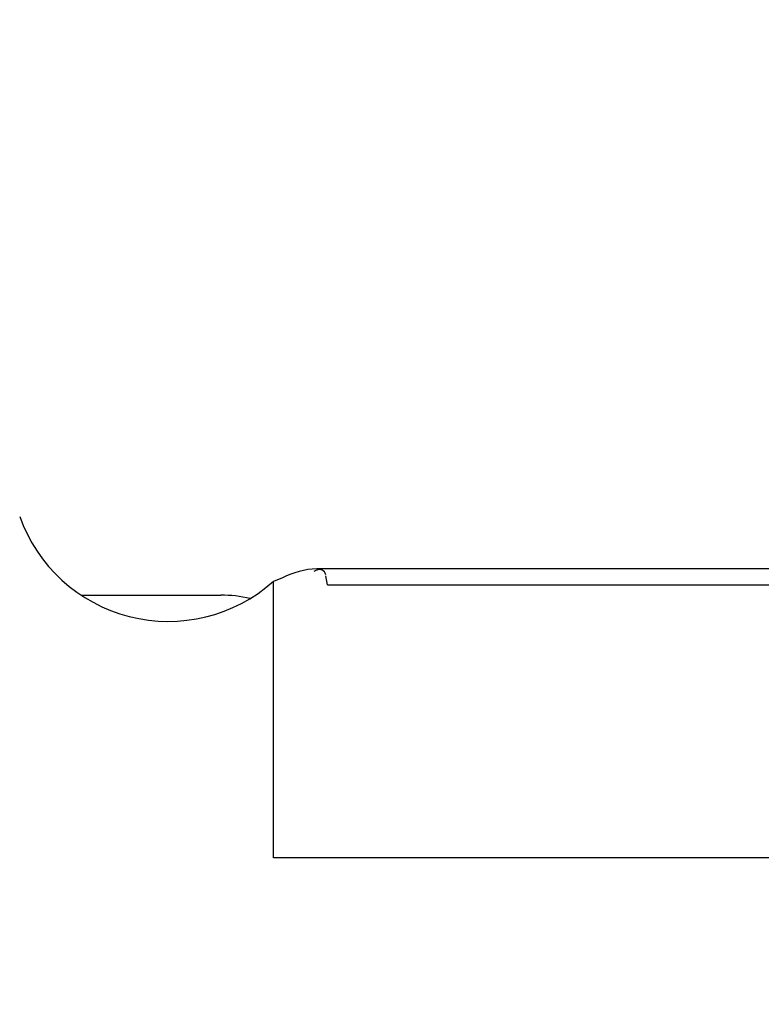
# Model space of a CAD drawing. Header units: millimetres. Extents: x 0 to 210, y 0 to 297.
# Tile 43 of 73: x 54.395 to 54.513, y 151.936 to 152.092. Entities that reach past the tile are written whole.
import ezdxf
from ezdxf.enums import TextEntityAlignment as Align

# ---------------------------------------------------------------- set-up
doc = ezdxf.new("R2010")
doc.units = ezdxf.units.MM
doc.header["$LTSCALE"] = 19.36
doc.layers.get('0').update_dxf_attribs({"linetype": 'CONTINUOUS'})
doc.layers.add('Z_DIM_2D', color=7, linetype='CONTINUOUS')
doc.styles.add('TEXTSTYLE_3', font='helveticaneueltw1g-ltcn.otf')
doc.styles.add('TEXTSTYLE_4', font='gdt', dxfattribs={"width": 0.7})
doc.dimstyles.new('DIMSTYLE_1', dxfattribs={"dimtxt": 1.4, "dimasz": 3.5, "dimexe": 1.5, "dimexo": 0, "dimgap": 0.35, "dimtad": 0, "dimtih": 1, "dimtoh": 1, "dimlfac": 12.000000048, "dimdsep": 46, "dimtxsty": 'TEXTSTYLE_3', "dimblk": '_FILLED', "dimblk1": '_FILLED', "dimblk2": '_FILLED', "dimcen": 0.09, "dimclrt": 5, "dimazin": 2, "dimtol": 1, "dimtp": 0.3, "dimtm": 0.3, "dimtfac": 1, "dimtofl": 0, "dimtmove": 0, "dimatfit": 3, "dimldrblk": '_FILLED', "dimfxl": 1, "dimtolj": 1, "dimarcsym": 0})
doc.dimstyles.new('DIMSTYLE_3', dxfattribs={"dimtxt": 1.4, "dimasz": 3.5, "dimexe": 1.5, "dimexo": 0, "dimgap": 0.35, "dimtad": 0, "dimtih": 1, "dimtoh": 1, "dimdec": 3, "dimlfac": 12.000000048, "dimdsep": 46, "dimtxsty": 'TEXTSTYLE_3', "dimblk": '_FILLED', "dimblk1": '_FILLED', "dimblk2": '_FILLED', "dimcen": 0.09, "dimclrt": 5, "dimazin": 2, "dimtol": 1, "dimtp": 0.3, "dimtm": 0.3, "dimtfac": 1, "dimtdec": 3, "dimtofl": 0, "dimtmove": 0, "dimatfit": 3, "dimldrblk": '_FILLED', "dimfxl": 1, "dimtolj": 1, "dimarcsym": 0})
doc.dimstyles.new('DIMSTYLE_4', dxfattribs={"dimtxt": 1.4, "dimasz": 3.5, "dimexe": 1.5, "dimexo": 0, "dimgap": 0.35, "dimtad": 0, "dimtih": 1, "dimtoh": 1, "dimdec": 3, "dimlfac": 12.000000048, "dimdsep": 46, "dimtxsty": 'TEXTSTYLE_3', "dimblk": '_FILLED', "dimblk1": '_FILLED', "dimblk2": '_FILLED', "dimcen": 0.09, "dimclrt": 5, "dimazin": 2, "dimtol": 1, "dimtp": 0.4, "dimtm": 0.4, "dimtfac": 1, "dimtdec": 3, "dimtofl": 0, "dimtmove": 0, "dimatfit": 3, "dimldrblk": '_FILLED', "dimfxl": 1, "dimtolj": 1, "dimarcsym": 0})

# ---------------------------------------------------------------- blocks, each defined once
blk = doc.blocks.new('*D0')
at = {"layer": 'Z_DIM_2D', "color": 2, "linetype": 'CONTINUOUS'}
blk.add_line((53.7385570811, 152.5150399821), (53.7385570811, 147.3402091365), dxfattribs=at)
at = {"layer": 'Z_DIM_2D', "color": 5, "linetype": 'CONTINUOUS'}
for s, height, style, p in [('0.3', 0.98, 'TEXTSTYLE_3', (54.2285570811, 146.6402091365)), ('`', 0.98, 'TEXTSTYLE_4', (54.2285570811, 144.9946867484)), ('34.48', 1.4, 'TEXTSTYLE_3', (54.4385570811, 143.8513534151))]:
    blk.add_text(s, height=height, rotation=90, dxfattribs=dict(at, style=style)).set_placement(p, align=Align.RIGHT)
blk = doc.blocks.new('_FILLED')
at = {"color": 0, "linetype": 'BYBLOCK'}
blk.add_solid([(0, 0), (-1, 0.125), (-1, -0.125)], dxfattribs=at)
blk = doc.blocks.new('_NONE')
blk = doc.blocks.new('*D2')
at = {"layer": 'Z_DIM_2D', "color": 2, "linetype": 'CONTINUOUS'}
for p, q in [((54.1564952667, 152.4525399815), (54.1564952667, 150.5886575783)), ((54.1564952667, 150.5886575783), (56.1076576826, 150.163455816)), ((56.1076576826, 150.163455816), (56.1076576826, 147.3402091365))]:
    blk.add_line(p, q, dxfattribs=at)
at = {"layer": 'Z_DIM_2D', "color": 5, "linetype": 'CONTINUOUS'}
for s, height, style, p in [('0.3', 0.98, 'TEXTSTYLE_3', (56.5976576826, 146.6402091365)), ('`', 0.98, 'TEXTSTYLE_4', (56.5976576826, 144.9946867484)), ('39.5', 1.4, 'TEXTSTYLE_3', (56.8076576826, 143.8513534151))]:
    blk.add_text(s, height=height, rotation=90, dxfattribs=dict(at, style=style)).set_placement(p, align=Align.RIGHT)
blk = doc.blocks.new('*D3')
at = {"layer": 'Z_DIM_2D', "color": 2, "linetype": 'CONTINUOUS'}
for p, q in [((60.8231622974, 152.4525399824), (60.8231622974, 150.4755057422)), ((60.8231622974, 150.4755057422), (58.7593553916, 149.977222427)), ((58.7593553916, 149.977222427), (58.7593553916, 147.3402091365))]:
    blk.add_line(p, q, dxfattribs=at)
at = {"layer": 'Z_DIM_2D', "color": 5, "linetype": 'CONTINUOUS'}
for s, height, style, p in [('0.3', 0.98, 'TEXTSTYLE_3', (59.2493553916, 146.6402091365)), ('`', 0.98, 'TEXTSTYLE_4', (59.2493553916, 144.9946867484)), ('119.5', 1.4, 'TEXTSTYLE_3', (59.4593553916, 143.8513534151))]:
    blk.add_text(s, height=height, rotation=90, dxfattribs=dict(at, style=style)).set_placement(p, align=Align.RIGHT)
blk = doc.blocks.new('*D4')
at = {"layer": 'Z_DIM_2D', "color": 2, "linetype": 'CONTINUOUS'}
blk.add_line((61.2648277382, 152.5150399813), (61.2648277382, 147.3402091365), dxfattribs=at)
at = {"layer": 'Z_DIM_2D', "color": 5, "linetype": 'CONTINUOUS'}
for s, height, style, p in [('0.3', 0.98, 'TEXTSTYLE_3', (61.7548277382, 146.6402091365)), ('`', 0.98, 'TEXTSTYLE_4', (61.7548277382, 144.9946867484)), ('124.8', 1.4, 'TEXTSTYLE_3', (61.9648277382, 143.8513534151))]:
    blk.add_text(s, height=height, rotation=90, dxfattribs=dict(at, style=style)).set_placement(p, align=Align.RIGHT)
blk = doc.blocks.new('*D5')
at = {"layer": 'Z_DIM_2D', "color": 2, "linetype": 'CONTINUOUS'}
blk.add_line((63.7398285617, 152.5150399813), (63.7398285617, 147.3402091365), dxfattribs=at)
at = {"layer": 'Z_DIM_2D', "color": 5, "linetype": 'CONTINUOUS'}
for s, height, style, p in [('0.3', 0.98, 'TEXTSTYLE_3', (64.2298285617, 146.6402091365)), ('`', 0.98, 'TEXTSTYLE_4', (64.2298285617, 144.9946867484)), ('154.5', 1.4, 'TEXTSTYLE_3', (64.4398285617, 143.8513534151))]:
    blk.add_text(s, height=height, rotation=90, dxfattribs=dict(at, style=style)).set_placement(p, align=Align.RIGHT)
blk = doc.blocks.new('*D6')
at = {"layer": 'Z_DIM_2D', "color": 2, "linetype": 'CONTINUOUS'}
for p, q in [((64.1564952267, 152.4525399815), (64.1564952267, 150.6542908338)), ((64.1564952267, 150.6542908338), (65.4583074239, 149.952707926)), ((65.4583074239, 149.952707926), (65.4583074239, 147.3402091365))]:
    blk.add_line(p, q, dxfattribs=at)
at = {"layer": 'Z_DIM_2D', "color": 5, "linetype": 'CONTINUOUS'}
for s, height, style, p in [('0.3', 0.98, 'TEXTSTYLE_3', (65.9483074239, 146.6402091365)), ('`', 0.98, 'TEXTSTYLE_4', (65.9483074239, 144.9946867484)), ('159.5', 1.4, 'TEXTSTYLE_3', (66.1583074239, 143.8513534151))]:
    blk.add_text(s, height=height, rotation=90, dxfattribs=dict(at, style=style)).set_placement(p, align=Align.RIGHT)
blk = doc.blocks.new('*D7')
at = {"layer": 'Z_DIM_2D', "color": 2, "linetype": 'CONTINUOUS'}
blk.add_line((67.0731618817, 152.5150399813), (67.0731618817, 147.3402091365), dxfattribs=at)
at = {"layer": 'Z_DIM_2D', "color": 5, "linetype": 'CONTINUOUS'}
for s, height, style, p in [('0.3', 0.98, 'TEXTSTYLE_3', (67.5631618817, 146.6402091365)), ('`', 0.98, 'TEXTSTYLE_4', (67.5631618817, 144.9946867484)), ('194.5', 1.4, 'TEXTSTYLE_3', (67.7731618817, 143.8513534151))]:
    blk.add_text(s, height=height, rotation=90, dxfattribs=dict(at, style=style)).set_placement(p, align=Align.RIGHT)
blk = doc.blocks.new('*D8')
at = {"layer": 'Z_DIM_2D', "color": 2, "linetype": 'CONTINUOUS'}
for p, q in [((67.4898285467, 152.4525399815), (67.4898285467, 150.3189837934)), ((67.4898285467, 150.3189837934), (68.8730183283, 150.0200138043)), ((68.8730183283, 150.0200138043), (68.8730183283, 147.3402091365))]:
    blk.add_line(p, q, dxfattribs=at)
at = {"layer": 'Z_DIM_2D', "color": 5, "linetype": 'CONTINUOUS'}
for s, height, style, p in [('0.3', 0.98, 'TEXTSTYLE_3', (69.3630183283, 146.6402091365)), ('`', 0.98, 'TEXTSTYLE_4', (69.3630183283, 144.9946867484)), ('199.5', 1.4, 'TEXTSTYLE_3', (69.5730183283, 143.8513534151))]:
    blk.add_text(s, height=height, rotation=90, dxfattribs=dict(at, style=style)).set_placement(p, align=Align.RIGHT)
blk = doc.blocks.new('*D9')
at = {"layer": 'Z_DIM_2D', "color": 2, "linetype": 'CONTINUOUS'}
blk.add_line((70.8231622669, 152.4525399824), (70.8231622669, 147.3402091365), dxfattribs=at)
at = {"layer": 'Z_DIM_2D', "color": 5, "linetype": 'CONTINUOUS'}
for s, height, style, p in [('0.3', 0.98, 'TEXTSTYLE_3', (71.3131622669, 146.6402091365)), ('`', 0.98, 'TEXTSTYLE_4', (71.3131622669, 144.9946867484)), ('239.5', 1.4, 'TEXTSTYLE_3', (71.5231622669, 143.8513534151))]:
    blk.add_text(s, height=height, rotation=90, dxfattribs=dict(at, style=style)).set_placement(p, align=Align.RIGHT)
blk = doc.blocks.new('*D10')
at = {"layer": 'Z_DIM_2D', "color": 2, "linetype": 'CONTINUOUS'}
for p, q in [((71.2398281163, 152.5150416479), (71.2398281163, 150.1321599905)), ((71.2398281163, 150.1321599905), (72.6999055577, 149.7999711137)), ((72.6999055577, 149.7999711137), (72.6999055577, 147.3402091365))]:
    blk.add_line(p, q, dxfattribs=at)
at = {"layer": 'Z_DIM_2D', "color": 5, "linetype": 'CONTINUOUS'}
for s, height, style, p in [('0.3', 0.98, 'TEXTSTYLE_3', (73.1899055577, 146.6402091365)), ('`', 0.98, 'TEXTSTYLE_4', (73.1899055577, 144.9946867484)), ('244.5', 1.4, 'TEXTSTYLE_3', (73.3999055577, 143.8513534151))]:
    blk.add_text(s, height=height, rotation=90, dxfattribs=dict(at, style=style)).set_placement(p, align=Align.RIGHT)
blk = doc.blocks.new('*D11')
at = {"layer": 'Z_DIM_2D', "color": 2, "linetype": 'CONTINUOUS'}
blk.add_line((74.181494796, 152.4525416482), (74.181494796, 147.3402091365), dxfattribs=at)
at = {"layer": 'Z_DIM_2D', "color": 5, "linetype": 'CONTINUOUS'}
for s, height, style, p in [('0.3', 0.98, 'TEXTSTYLE_3', (74.671494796, 146.6402091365)), ('`', 0.98, 'TEXTSTYLE_4', (74.671494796, 144.9946867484)), ('279.8', 1.4, 'TEXTSTYLE_3', (74.881494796, 143.8513534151))]:
    blk.add_text(s, height=height, rotation=90, dxfattribs=dict(at, style=style)).set_placement(p, align=Align.RIGHT)
blk = doc.blocks.new('*D12')
at = {"layer": 'Z_DIM_2D', "color": 2, "linetype": 'CONTINUOUS'}
for p, q in [((74.5981618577, 152.5150416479), (74.5981618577, 150.3484979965)), ((74.5981618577, 150.3484979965), (75.7033082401, 149.7638455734)), ((75.7033082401, 149.7638455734), (75.7033082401, 147.3402091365))]:
    blk.add_line(p, q, dxfattribs=at)
at = {"layer": 'Z_DIM_2D', "color": 5, "linetype": 'CONTINUOUS'}
for s, height, style, p in [('0.3', 0.98, 'TEXTSTYLE_3', (76.1933082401, 146.6402091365)), ('`', 0.98, 'TEXTSTYLE_4', (76.1933082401, 144.9946867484)), ('284.8', 1.4, 'TEXTSTYLE_3', (76.4033082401, 143.8513534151))]:
    blk.add_text(s, height=height, rotation=90, dxfattribs=dict(at, style=style)).set_placement(p, align=Align.RIGHT)
blk = doc.blocks.new('*D13')
at = {"layer": 'Z_DIM_2D', "color": 2, "linetype": 'CONTINUOUS'}
blk.add_line((77.0731614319, 152.5150416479), (77.0731614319, 147.3402091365), dxfattribs=at)
at = {"layer": 'Z_DIM_2D', "color": 5, "linetype": 'CONTINUOUS'}
for s, height, style, p in [('0.3', 0.98, 'TEXTSTYLE_3', (77.5631614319, 146.6402091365)), ('`', 0.98, 'TEXTSTYLE_4', (77.5631614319, 144.9946867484)), ('314.5', 1.4, 'TEXTSTYLE_3', (77.7731614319, 143.8513534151))]:
    blk.add_text(s, height=height, rotation=90, dxfattribs=dict(at, style=style)).set_placement(p, align=Align.RIGHT)
blk = doc.blocks.new('*D14')
at = {"layer": 'Z_DIM_2D', "color": 2, "linetype": 'CONTINUOUS'}
for p, q in [((77.4964006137, 152.4525399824), (77.4964006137, 150.2411179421)), ((77.4964006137, 150.2411179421), (78.5715100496, 149.8584363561)), ((78.5715100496, 149.8584363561), (78.5715100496, 147.3402091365))]:
    blk.add_line(p, q, dxfattribs=at)
at = {"layer": 'Z_DIM_2D', "color": 5, "linetype": 'CONTINUOUS'}
for s, height, style, p in [('0.3', 0.98, 'TEXTSTYLE_3', (79.0615100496, 146.6402091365)), ('`', 0.98, 'TEXTSTYLE_4', (79.0615100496, 144.9946867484)), ('319.58', 1.4, 'TEXTSTYLE_3', (79.2715100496, 143.8513534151))]:
    blk.add_text(s, height=height, rotation=90, dxfattribs=dict(at, style=style)).set_placement(p, align=Align.RIGHT)
blk = doc.blocks.new('*D15')
at = {"layer": 'Z_DIM_2D', "color": 2, "linetype": 'CONTINUOUS'}
blk.add_line((80.4064951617, 152.5150399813), (80.4064951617, 147.3402091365), dxfattribs=at)
at = {"layer": 'Z_DIM_2D', "color": 5, "linetype": 'CONTINUOUS'}
for s, height, style, p in [('0.3', 0.98, 'TEXTSTYLE_3', (80.8964951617, 146.6402091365)), ('`', 0.98, 'TEXTSTYLE_4', (80.8964951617, 144.9946867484)), ('354.5', 1.4, 'TEXTSTYLE_3', (81.1064951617, 143.8513534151))]:
    blk.add_text(s, height=height, rotation=90, dxfattribs=dict(at, style=style)).set_placement(p, align=Align.RIGHT)
blk = doc.blocks.new('*D16')
at = {"layer": 'Z_DIM_2D', "color": 2, "linetype": 'CONTINUOUS'}
for p, q in [((80.8231618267, 152.4525399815), (80.8231618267, 150.226667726)), ((80.8231618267, 150.226667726), (81.9329292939, 150.0991071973)), ((81.9329292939, 150.0991071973), (81.9329292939, 147.3402091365))]:
    blk.add_line(p, q, dxfattribs=at)
at = {"layer": 'Z_DIM_2D', "color": 5, "linetype": 'CONTINUOUS'}
for s, height, style, p in [('0.3', 0.98, 'TEXTSTYLE_3', (82.4229292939, 146.6402091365)), ('`', 0.98, 'TEXTSTYLE_4', (82.4229292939, 144.9946867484)), ('359.5', 1.4, 'TEXTSTYLE_3', (82.6329292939, 143.8513534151))]:
    blk.add_text(s, height=height, rotation=90, dxfattribs=dict(at, style=style)).set_placement(p, align=Align.RIGHT)
blk = doc.blocks.new('*D17')
at = {"layer": 'Z_DIM_2D', "color": 2, "linetype": 'CONTINUOUS'}
for p, q in [((84.1564951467, 152.4525399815), (84.1564951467, 150.0512520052)), ((84.1564951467, 150.0512520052), (83.757416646, 149.5622699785)), ((83.757416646, 149.5622699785), (83.757416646, 147.3402091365))]:
    blk.add_line(p, q, dxfattribs=at)
at = {"layer": 'Z_DIM_2D', "color": 5, "linetype": 'CONTINUOUS'}
for s, height, style, p in [('0.3', 0.98, 'TEXTSTYLE_3', (84.247416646, 146.6402091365)), ('`', 0.98, 'TEXTSTYLE_4', (84.247416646, 144.9946867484)), ('399.5', 1.4, 'TEXTSTYLE_3', (84.457416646, 143.8513534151))]:
    blk.add_text(s, height=height, rotation=90, dxfattribs=dict(at, style=style)).set_placement(p, align=Align.RIGHT)
blk = doc.blocks.new('*D18')
at = {"layer": 'Z_DIM_2D', "color": 2, "linetype": 'CONTINUOUS'}
for p, q in [((84.5731618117, 152.5150399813), (84.5731618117, 150.0725120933)), ((84.5731618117, 150.0725120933), (85.5007438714, 149.8599112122)), ((85.5007438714, 149.8599112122), (85.5007438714, 147.3402091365))]:
    blk.add_line(p, q, dxfattribs=at)
at = {"layer": 'Z_DIM_2D', "color": 5, "linetype": 'CONTINUOUS'}
for s, height, style, p in [('0.3', 0.98, 'TEXTSTYLE_3', (85.9907438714, 146.6402091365)), ('`', 0.98, 'TEXTSTYLE_4', (85.9907438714, 144.9946867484)), ('404.5', 1.4, 'TEXTSTYLE_3', (86.2007438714, 143.8513534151))]:
    blk.add_text(s, height=height, rotation=90, dxfattribs=dict(at, style=style)).set_placement(p, align=Align.RIGHT)
blk = doc.blocks.new('*D19')
at = {"layer": 'Z_DIM_2D', "color": 2, "linetype": 'CONTINUOUS'}
blk.add_line((87.0731618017, 152.5150399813), (87.0731618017, 147.3402091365), dxfattribs=at)
at = {"layer": 'Z_DIM_2D', "color": 5, "linetype": 'CONTINUOUS'}
for s, height, style, p in [('0.3', 0.98, 'TEXTSTYLE_3', (87.5631618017, 146.6402091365)), ('`', 0.98, 'TEXTSTYLE_4', (87.5631618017, 144.9946867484)), ('434.5', 1.4, 'TEXTSTYLE_3', (87.7731618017, 143.8513534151))]:
    blk.add_text(s, height=height, rotation=90, dxfattribs=dict(at, style=style)).set_placement(p, align=Align.RIGHT)
blk = doc.blocks.new('*D20')
at = {"layer": 'Z_DIM_2D', "color": 2, "linetype": 'CONTINUOUS'}
for p, q in [((87.5148285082, 152.4525399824), (87.5148285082, 150.0970940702)), ((87.5148285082, 150.0970940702), (88.5834566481, 149.7144124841)), ((88.5834566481, 149.7144124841), (88.5834566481, 147.3402091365))]:
    blk.add_line(p, q, dxfattribs=at)
at = {"layer": 'Z_DIM_2D', "color": 5, "linetype": 'CONTINUOUS'}
for s, height, style, p in [('0.3', 0.98, 'TEXTSTYLE_3', (89.0734566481, 146.6402091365)), ('`', 0.98, 'TEXTSTYLE_4', (89.0734566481, 144.9946867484)), ('439.8', 1.4, 'TEXTSTYLE_3', (89.2834566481, 143.8513534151))]:
    blk.add_text(s, height=height, rotation=90, dxfattribs=dict(at, style=style)).set_placement(p, align=Align.RIGHT)
blk = doc.blocks.new('*D21')
at = {"layer": 'Z_DIM_2D', "color": 2, "linetype": 'CONTINUOUS'}
for p, q in [((87.9314951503, 152.5150416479), (87.9314951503, 150.3947353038)), ((87.9314951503, 150.3947353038), (90.1779632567, 149.8632331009)), ((90.1779632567, 149.8632331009), (90.1779632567, 147.3402091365))]:
    blk.add_line(p, q, dxfattribs=at)
at = {"layer": 'Z_DIM_2D', "color": 5, "linetype": 'CONTINUOUS'}
for s, height, style, p in [('0.3', 0.98, 'TEXTSTYLE_3', (90.6679632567, 146.6402091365)), ('`', 0.98, 'TEXTSTYLE_4', (90.6679632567, 144.9946867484)), ('444.8', 1.4, 'TEXTSTYLE_3', (90.8779632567, 143.8513534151))]:
    blk.add_text(s, height=height, rotation=90, dxfattribs=dict(at, style=style)).set_placement(p, align=Align.RIGHT)
blk = doc.blocks.new('*D22')
at = {"layer": 'Z_DIM_2D', "color": 2, "linetype": 'CONTINUOUS'}
for p, q in [((93.7398284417, 152.5150399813), (93.7398284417, 150.3119277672)), ((93.7398284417, 150.3119277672), (92.1707702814, 149.6741251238)), ((92.1707702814, 149.6741251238), (92.1707702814, 147.3402091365))]:
    blk.add_line(p, q, dxfattribs=at)
at = {"layer": 'Z_DIM_2D', "color": 5, "linetype": 'CONTINUOUS'}
for s, height, style, p in [('0.3', 0.98, 'TEXTSTYLE_3', (92.6607702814, 146.6402091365)), ('`', 0.98, 'TEXTSTYLE_4', (92.6607702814, 144.9946867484)), ('514.5', 1.4, 'TEXTSTYLE_3', (92.8707702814, 143.8513534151))]:
    blk.add_text(s, height=height, rotation=90, dxfattribs=dict(at, style=style)).set_placement(p, align=Align.RIGHT)
blk = doc.blocks.new('*D23')
at = {"layer": 'Z_DIM_2D', "color": 2, "linetype": 'CONTINUOUS'}
blk.add_line((94.1564972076, 152.4525399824), (94.1564972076, 147.3402091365), dxfattribs=at)
at = {"layer": 'Z_DIM_2D', "color": 5, "linetype": 'CONTINUOUS'}
for s, height, style, p in [('0.3', 0.98, 'TEXTSTYLE_3', (94.6464972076, 146.6402091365)), ('`', 0.98, 'TEXTSTYLE_4', (94.6464972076, 144.9946867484)), ('519.5', 1.4, 'TEXTSTYLE_3', (94.8564972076, 143.8513534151))]:
    blk.add_text(s, height=height, rotation=90, dxfattribs=dict(at, style=style)).set_placement(p, align=Align.RIGHT)
blk = doc.blocks.new('*D24')
at = {"layer": 'Z_DIM_2D', "color": 2, "linetype": 'CONTINUOUS'}
for p, q in [((94.5731613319, 152.5150416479), (94.5731613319, 150.2973114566)), ((94.5731613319, 150.2973114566), (96.1171741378, 149.7020289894)), ((96.1171741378, 149.7020289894), (96.1171741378, 147.3402091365))]:
    blk.add_line(p, q, dxfattribs=at)
at = {"layer": 'Z_DIM_2D', "color": 5, "linetype": 'CONTINUOUS'}
for s, height, style, p in [('0.3', 0.98, 'TEXTSTYLE_3', (96.6071741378, 146.6402091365)), ('`', 0.98, 'TEXTSTYLE_4', (96.6071741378, 144.9946867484)), ('524.5', 1.4, 'TEXTSTYLE_3', (96.8171741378, 143.8513534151))]:
    blk.add_text(s, height=height, rotation=90, dxfattribs=dict(at, style=style)).set_placement(p, align=Align.RIGHT)
blk = doc.blocks.new('*D25')
at = {"layer": 'Z_DIM_2D', "color": 2, "linetype": 'CONTINUOUS'}
for p, q in [((100.4064946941, 152.5150416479), (100.4064946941, 150.26249391)), ((100.4064946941, 150.26249391), (98.4871133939, 149.6645539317)), ((98.4871133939, 149.6645539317), (98.4871133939, 147.3402091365))]:
    blk.add_line(p, q, dxfattribs=at)
at = {"layer": 'Z_DIM_2D', "color": 5, "linetype": 'CONTINUOUS'}
for s, height, style, p in [('0.3', 0.98, 'TEXTSTYLE_3', (98.9771133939, 146.6402091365)), ('`', 0.98, 'TEXTSTYLE_4', (98.9771133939, 144.9946867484)), ('594.5', 1.4, 'TEXTSTYLE_3', (99.1871133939, 143.8513534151))]:
    blk.add_text(s, height=height, rotation=90, dxfattribs=dict(at, style=style)).set_placement(p, align=Align.RIGHT)
blk = doc.blocks.new('*D26')
at = {"layer": 'Z_DIM_2D', "color": 2, "linetype": 'CONTINUOUS'}
blk.add_line((100.8237204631, 152.4525399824), (100.8237204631, 147.3402091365), dxfattribs=at)
at = {"layer": 'Z_DIM_2D', "color": 5, "linetype": 'CONTINUOUS'}
for s, height, style, p in [('0.3', 0.98, 'TEXTSTYLE_3', (101.3137204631, 146.6402091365)), ('`', 0.98, 'TEXTSTYLE_4', (101.3137204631, 144.9946867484)), ('599.51', 1.4, 'TEXTSTYLE_3', (101.5237204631, 143.8513534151))]:
    blk.add_text(s, height=height, rotation=90, dxfattribs=dict(at, style=style)).set_placement(p, align=Align.RIGHT)
blk = doc.blocks.new('*D27')
at = {"layer": 'Z_DIM_2D', "color": 2, "linetype": 'CONTINUOUS'}
for p, q in [((101.2648297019, 152.5150416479), (101.2648297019, 150.2287559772)), ((101.2648297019, 150.2287559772), (103.0178582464, 149.6308159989)), ((103.0178582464, 149.6308159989), (103.0178582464, 147.3402091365))]:
    blk.add_line(p, q, dxfattribs=at)
at = {"layer": 'Z_DIM_2D', "color": 5, "linetype": 'CONTINUOUS'}
for s, height, style, p in [('0.3', 0.98, 'TEXTSTYLE_3', (103.5078582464, 146.6402091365)), ('`', 0.98, 'TEXTSTYLE_4', (103.5078582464, 144.9946867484)), ('604.8', 1.4, 'TEXTSTYLE_3', (103.7178582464, 143.8513534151))]:
    blk.add_text(s, height=height, rotation=90, dxfattribs=dict(at, style=style)).set_placement(p, align=Align.RIGHT)
blk = doc.blocks.new('*D28')
at = {"layer": 'Z_DIM_2D', "color": 2, "linetype": 'CONTINUOUS'}
for p, q in [((107.0731617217, 152.5150399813), (107.0731617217, 150.3866430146)), ((107.0731617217, 150.3866430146), (105.5114158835, 149.6558274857)), ((105.5114158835, 149.6558274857), (105.5114158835, 147.3402091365))]:
    blk.add_line(p, q, dxfattribs=at)
at = {"layer": 'Z_DIM_2D', "color": 5, "linetype": 'CONTINUOUS'}
for s, height, style, p in [('0.3', 0.98, 'TEXTSTYLE_3', (106.0014158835, 146.6402091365)), ('`', 0.98, 'TEXTSTYLE_4', (106.0014158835, 144.9946867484)), ('674.5', 1.4, 'TEXTSTYLE_3', (106.2114158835, 143.8513534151))]:
    blk.add_text(s, height=height, rotation=90, dxfattribs=dict(at, style=style)).set_placement(p, align=Align.RIGHT)
blk = doc.blocks.new('*D29')
at = {"layer": 'Z_DIM_2D', "color": 2, "linetype": 'CONTINUOUS'}
blk.add_line((107.4898283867, 152.4525399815), (107.4898283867, 147.3402091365), dxfattribs=at)
at = {"layer": 'Z_DIM_2D', "color": 5, "linetype": 'CONTINUOUS'}
for s, height, style, p in [('0.3', 0.98, 'TEXTSTYLE_3', (107.9798283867, 146.6402091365)), ('`', 0.98, 'TEXTSTYLE_4', (107.9798283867, 144.9946867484)), ('679.5', 1.4, 'TEXTSTYLE_3', (108.1898283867, 143.8513534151))]:
    blk.add_text(s, height=height, rotation=90, dxfattribs=dict(at, style=style)).set_placement(p, align=Align.RIGHT)
blk = doc.blocks.new('*D30')
at = {"layer": 'Z_DIM_2D', "color": 2, "linetype": 'CONTINUOUS'}
for p, q in [((107.9064950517, 152.5150399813), (107.9064950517, 150.3866430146)), ((107.9064950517, 150.3866430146), (108.9661802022, 150.0544541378)), ((108.9661802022, 150.0544541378), (108.9661802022, 147.3402091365))]:
    blk.add_line(p, q, dxfattribs=at)
at = {"layer": 'Z_DIM_2D', "color": 5, "linetype": 'CONTINUOUS'}
for s, height, style, p in [('0.3', 0.98, 'TEXTSTYLE_3', (109.4561802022, 146.6402091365)), ('`', 0.98, 'TEXTSTYLE_4', (109.4561802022, 144.9946867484)), ('684.5', 1.4, 'TEXTSTYLE_3', (109.6661802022, 143.8513534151))]:
    blk.add_text(s, height=height, rotation=90, dxfattribs=dict(at, style=style)).set_placement(p, align=Align.RIGHT)
blk = doc.blocks.new('*D31')
at = {"layer": 'Z_DIM_2D', "color": 2, "linetype": 'CONTINUOUS'}
blk.add_line((110.4064950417, 152.5150399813), (110.4064950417, 147.3402091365), dxfattribs=at)
at = {"layer": 'Z_DIM_2D', "color": 5, "linetype": 'CONTINUOUS'}
for s, height, style, p in [('0.3', 0.98, 'TEXTSTYLE_3', (110.8964950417, 146.6402091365)), ('`', 0.98, 'TEXTSTYLE_4', (110.8964950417, 144.9946867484)), ('714.5', 1.4, 'TEXTSTYLE_3', (111.1064950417, 143.8513534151))]:
    blk.add_text(s, height=height, rotation=90, dxfattribs=dict(at, style=style)).set_placement(p, align=Align.RIGHT)
blk = doc.blocks.new('*D32')
at = {"layer": 'Z_DIM_2D', "color": 2, "linetype": 'CONTINUOUS'}
for p, q in [((110.8231617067, 152.4525399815), (110.8231617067, 150.1541108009)), ((110.8231617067, 150.1541108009), (112.2216311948, 149.6558274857)), ((112.2216311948, 149.6558274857), (112.2216311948, 147.3402091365))]:
    blk.add_line(p, q, dxfattribs=at)
at = {"layer": 'Z_DIM_2D', "color": 5, "linetype": 'CONTINUOUS'}
for s, height, style, p in [('0.3', 0.98, 'TEXTSTYLE_3', (112.7116311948, 146.6402091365)), ('`', 0.98, 'TEXTSTYLE_4', (112.7116311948, 144.9946867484)), ('719.5', 1.4, 'TEXTSTYLE_3', (112.9216311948, 143.8513534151))]:
    blk.add_text(s, height=height, rotation=90, dxfattribs=dict(at, style=style)).set_placement(p, align=Align.RIGHT)
blk = doc.blocks.new('*D33')
at = {"layer": 'Z_DIM_2D', "color": 2, "linetype": 'CONTINUOUS'}
blk.add_line((114.1814945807, 152.4525416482), (114.1814945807, 147.3402091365), dxfattribs=at)
at = {"layer": 'Z_DIM_2D', "color": 5, "linetype": 'CONTINUOUS'}
for s, height, style, p in [('0.3', 0.98, 'TEXTSTYLE_3', (114.6714945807, 146.6402091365)), ('`', 0.98, 'TEXTSTYLE_4', (114.6714945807, 144.9946867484)), ('759.8', 1.4, 'TEXTSTYLE_3', (114.8814945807, 143.8513534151))]:
    blk.add_text(s, height=height, rotation=90, dxfattribs=dict(at, style=style)).set_placement(p, align=Align.RIGHT)
blk = doc.blocks.new('*D34')
at = {"layer": 'Z_DIM_2D', "color": 2, "linetype": 'CONTINUOUS'}
for p, q in [((114.5981629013, 152.5150416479), (114.5981629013, 149.6595853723)), ((114.5981629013, 149.6595853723), (115.9313297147, 149.2769037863)), ((115.9313297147, 149.2769037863), (115.9313297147, 147.3402091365))]:
    blk.add_line(p, q, dxfattribs=at)
at = {"layer": 'Z_DIM_2D', "color": 5, "linetype": 'CONTINUOUS'}
for s, height, style, p in [('0.3', 0.98, 'TEXTSTYLE_3', (116.4213297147, 146.6402091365)), ('`', 0.98, 'TEXTSTYLE_4', (116.4213297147, 144.9946867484)), ('764.8', 1.4, 'TEXTSTYLE_3', (116.6313297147, 143.8513534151))]:
    blk.add_text(s, height=height, rotation=90, dxfattribs=dict(at, style=style)).set_placement(p, align=Align.RIGHT)
blk = doc.blocks.new('*D35')
at = {"layer": 'Z_DIM_2D', "color": 2, "linetype": 'CONTINUOUS'}
blk.add_line((117.4898287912, 152.4525399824), (117.4898287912, 147.3402091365), dxfattribs=at)
at = {"layer": 'Z_DIM_2D', "color": 5, "linetype": 'CONTINUOUS'}
for s, height, style, p in [('0.3', 0.98, 'TEXTSTYLE_3', (117.9798287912, 146.6402091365)), ('`', 0.98, 'TEXTSTYLE_4', (117.9798287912, 144.9946867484)), ('799.5', 1.4, 'TEXTSTYLE_3', (118.1898287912, 143.8513534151))]:
    blk.add_text(s, height=height, rotation=90, dxfattribs=dict(at, style=style)).set_placement(p, align=Align.RIGHT)
blk = doc.blocks.new('*D36')
at = {"layer": 'Z_DIM_2D', "color": 2, "linetype": 'CONTINUOUS'}
for p, q in [((117.9064945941, 152.5150416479), (117.9064945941, 150.4501948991)), ((117.9064945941, 150.4501948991), (119.1426660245, 150.1270415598)), ((119.1426660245, 150.1270415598), (119.1426660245, 147.3402091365))]:
    blk.add_line(p, q, dxfattribs=at)
at = {"layer": 'Z_DIM_2D', "color": 5, "linetype": 'CONTINUOUS'}
for s, height, style, p in [('0.3', 0.98, 'TEXTSTYLE_3', (119.6326660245, 146.6402091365)), ('`', 0.98, 'TEXTSTYLE_4', (119.6326660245, 144.9946867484)), ('804.5', 1.4, 'TEXTSTYLE_3', (119.8426660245, 143.8513534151))]:
    blk.add_text(s, height=height, rotation=90, dxfattribs=dict(at, style=style)).set_placement(p, align=Align.RIGHT)
blk = doc.blocks.new('*D37')
at = {"layer": 'Z_DIM_2D', "color": 2, "linetype": 'CONTINUOUS'}
blk.add_line((120.4064950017, 152.5150399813), (120.4064950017, 147.3402091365), dxfattribs=at)
at = {"layer": 'Z_DIM_2D', "color": 5, "linetype": 'CONTINUOUS'}
for s, height, style, p in [('0.3', 0.98, 'TEXTSTYLE_3', (120.8964950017, 146.6402091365)), ('`', 0.98, 'TEXTSTYLE_4', (120.8964950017, 144.9946867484)), ('834.5', 1.4, 'TEXTSTYLE_3', (121.1064950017, 143.8513534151))]:
    blk.add_text(s, height=height, rotation=90, dxfattribs=dict(at, style=style)).set_placement(p, align=Align.RIGHT)
blk = doc.blocks.new('*D38')
at = {"layer": 'Z_DIM_2D', "color": 2, "linetype": 'CONTINUOUS'}
for p, q in [((120.8231616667, 152.4525399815), (120.8231616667, 150.5053541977)), ((120.8231616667, 150.5053541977), (121.8705266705, 150.1439326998)), ((121.8705266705, 150.1439326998), (121.8705266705, 147.3402091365))]:
    blk.add_line(p, q, dxfattribs=at)
at = {"layer": 'Z_DIM_2D', "color": 5, "linetype": 'CONTINUOUS'}
for s, height, style, p in [('0.3', 0.98, 'TEXTSTYLE_3', (122.3605266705, 146.6402091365)), ('`', 0.98, 'TEXTSTYLE_4', (122.3605266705, 144.9946867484)), ('839.5', 1.4, 'TEXTSTYLE_3', (122.5705266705, 143.8513534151))]:
    blk.add_text(s, height=height, rotation=90, dxfattribs=dict(at, style=style)).set_placement(p, align=Align.RIGHT)
blk = doc.blocks.new('*D39')
at = {"layer": 'Z_DIM_2D', "color": 2, "linetype": 'CONTINUOUS'}
blk.add_line((123.7398279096, 152.5150416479), (123.7398279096, 147.3402091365), dxfattribs=at)
at = {"layer": 'Z_DIM_2D', "color": 5, "linetype": 'CONTINUOUS'}
for s, height, style, p in [('0.3', 0.98, 'TEXTSTYLE_3', (124.2298279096, 146.6402091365)), ('`', 0.98, 'TEXTSTYLE_4', (124.2298279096, 144.9946867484)), ('874.5', 1.4, 'TEXTSTYLE_3', (124.4398279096, 143.8513534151))]:
    blk.add_text(s, height=height, rotation=90, dxfattribs=dict(at, style=style)).set_placement(p, align=Align.RIGHT)
blk = doc.blocks.new('*D40')
at = {"layer": 'Z_DIM_2D', "color": 2, "linetype": 'CONTINUOUS'}
for p, q in [((124.1564970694, 152.4525399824), (124.1564970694, 149.8243670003)), ((124.1564970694, 149.8243670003), (125.2688188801, 149.3779051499)), ((125.2688188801, 149.3779051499), (125.2688188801, 147.3402091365))]:
    blk.add_line(p, q, dxfattribs=at)
at = {"layer": 'Z_DIM_2D', "color": 5, "linetype": 'CONTINUOUS'}
for s, height, style, p in [('0.3', 0.98, 'TEXTSTYLE_3', (125.7588188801, 146.6402091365)), ('`', 0.98, 'TEXTSTYLE_4', (125.7588188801, 144.9946867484)), ('879.5', 1.4, 'TEXTSTYLE_3', (125.9688188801, 143.8513534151))]:
    blk.add_text(s, height=height, rotation=90, dxfattribs=dict(at, style=style)).set_placement(p, align=Align.RIGHT)
blk = doc.blocks.new('*D41')
at = {"layer": 'Z_DIM_2D', "color": 2, "linetype": 'CONTINUOUS'}
blk.add_line((127.5148295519, 152.4525416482), (127.5148295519, 147.3402091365), dxfattribs=at)
at = {"layer": 'Z_DIM_2D', "color": 5, "linetype": 'CONTINUOUS'}
for s, height, style, p in [('0.3', 0.98, 'TEXTSTYLE_3', (128.0048295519, 146.6402091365)), ('`', 0.98, 'TEXTSTYLE_4', (128.0048295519, 144.9946867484)), ('919.8', 1.4, 'TEXTSTYLE_3', (128.2148295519, 143.8513534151))]:
    blk.add_text(s, height=height, rotation=90, dxfattribs=dict(at, style=style)).set_placement(p, align=Align.RIGHT)
blk = doc.blocks.new('*D42')
at = {"layer": 'Z_DIM_2D', "color": 2, "linetype": 'CONTINUOUS'}
for p, q in [((127.931496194, 152.5150416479), (127.931496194, 149.5626678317)), ((127.931496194, 149.5626678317), (129.1644945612, 149.2437665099)), ((129.1644945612, 149.2437665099), (129.1644945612, 147.3402091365))]:
    blk.add_line(p, q, dxfattribs=at)
at = {"layer": 'Z_DIM_2D', "color": 5, "linetype": 'CONTINUOUS'}
for s, height, style, p in [('0.3', 0.98, 'TEXTSTYLE_3', (129.6544945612, 146.6402091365)), ('`', 0.98, 'TEXTSTYLE_4', (129.6544945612, 144.9946867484)), ('924.8', 1.4, 'TEXTSTYLE_3', (129.8644945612, 143.8513534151))]:
    blk.add_text(s, height=height, rotation=90, dxfattribs=dict(at, style=style)).set_placement(p, align=Align.RIGHT)
blk = doc.blocks.new('*D43')
at = {"layer": 'Z_DIM_2D', "color": 2, "linetype": 'CONTINUOUS'}
blk.add_line((130.8231616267, 152.4525399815), (130.8231616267, 147.3402091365), dxfattribs=at)
at = {"layer": 'Z_DIM_2D', "color": 5, "linetype": 'CONTINUOUS'}
for s, height, style, p in [('0.3', 0.98, 'TEXTSTYLE_3', (131.3131616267, 146.6402091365)), ('`', 0.98, 'TEXTSTYLE_4', (131.3131616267, 144.9946867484)), ('959.5', 1.4, 'TEXTSTYLE_3', (131.5231616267, 143.8513534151))]:
    blk.add_text(s, height=height, rotation=90, dxfattribs=dict(at, style=style)).set_placement(p, align=Align.RIGHT)
blk = doc.blocks.new('*D44')
at = {"layer": 'Z_DIM_2D', "color": 2, "linetype": 'CONTINUOUS'}
for p, q in [((131.2398282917, 152.5150399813), (131.2398282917, 149.9470103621)), ((131.2398282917, 149.9470103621), (132.3661309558, 149.4580283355)), ((132.3661309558, 149.4580283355), (132.3661309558, 147.3402091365))]:
    blk.add_line(p, q, dxfattribs=at)
at = {"layer": 'Z_DIM_2D', "color": 5, "linetype": 'CONTINUOUS'}
for s, height, style, p in [('0.3', 0.98, 'TEXTSTYLE_3', (132.8561309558, 146.6402091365)), ('`', 0.98, 'TEXTSTYLE_4', (132.8561309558, 144.9946867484)), ('964.5', 1.4, 'TEXTSTYLE_3', (133.0661309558, 143.8513534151))]:
    blk.add_text(s, height=height, rotation=90, dxfattribs=dict(at, style=style)).set_placement(p, align=Align.RIGHT)
blk = doc.blocks.new('*D45')
at = {"layer": 'Z_DIM_2D', "color": 2, "linetype": 'CONTINUOUS'}
blk.add_line((133.7398282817, 152.5150399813), (133.7398282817, 147.3402091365), dxfattribs=at)
at = {"layer": 'Z_DIM_2D', "color": 5, "linetype": 'CONTINUOUS'}
for s, height, style, p in [('0.3', 0.98, 'TEXTSTYLE_3', (134.2298282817, 146.6402091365)), ('`', 0.98, 'TEXTSTYLE_4', (134.2298282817, 144.9946867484)), ('994.5', 1.4, 'TEXTSTYLE_3', (134.4398282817, 143.8513534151))]:
    blk.add_text(s, height=height, rotation=90, dxfattribs=dict(at, style=style)).set_placement(p, align=Align.RIGHT)
blk = doc.blocks.new('*D46')
at = {"layer": 'Z_DIM_2D', "color": 2, "linetype": 'CONTINUOUS'}
for p, q in [((134.1564949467, 152.4525399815), (134.1564949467, 149.9044901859)), ((134.1564949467, 149.9044901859), (135.4063235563, 149.4580283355)), ((135.4063235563, 149.4580283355), (135.4063235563, 147.3402091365))]:
    blk.add_line(p, q, dxfattribs=at)
at = {"layer": 'Z_DIM_2D', "color": 5, "linetype": 'CONTINUOUS'}
for s, height, style, p in [('0.3', 0.98, 'TEXTSTYLE_3', (135.8963235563, 146.6402091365)), ('`', 0.98, 'TEXTSTYLE_4', (135.8963235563, 144.9946867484)), ('999.5', 1.4, 'TEXTSTYLE_3', (136.1063235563, 143.8513534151))]:
    blk.add_text(s, height=height, rotation=90, dxfattribs=dict(at, style=style)).set_placement(p, align=Align.RIGHT)
blk = doc.blocks.new('*D47')
at = {"layer": 'Z_DIM_2D', "color": 2, "linetype": 'CONTINUOUS'}
blk.add_line((140.8231620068, 152.4525399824), (140.8231620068, 147.3402091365), dxfattribs=at)
at = {"layer": 'Z_DIM_2D', "color": 5, "linetype": 'CONTINUOUS'}
for s, height, style, p in [('0.3', 0.98, 'TEXTSTYLE_3', (141.3131620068, 146.6402091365)), ('`', 0.98, 'TEXTSTYLE_4', (141.3131620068, 144.9946867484)), ('1079.5', 1.4, 'TEXTSTYLE_3', (141.5231620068, 143.8513534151))]:
    blk.add_text(s, height=height, rotation=90, dxfattribs=dict(at, style=style)).set_placement(p, align=Align.RIGHT)
blk = doc.blocks.new('*D48')
at = {"layer": 'Z_DIM_2D', "color": 2, "linetype": 'CONTINUOUS'}
for p, q in [((141.2564914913, 152.515040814), (141.2564914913, 150.0857324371)), ((141.2564914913, 150.0857324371), (142.5869183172, 149.5924983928)), ((142.5869183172, 149.5924983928), (142.5869183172, 147.3402091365))]:
    blk.add_line(p, q, dxfattribs=at)
at = {"layer": 'Z_DIM_2D', "color": 5, "linetype": 'CONTINUOUS'}
for s, height, style, p in [('0.3', 0.98, 'TEXTSTYLE_3', (143.0769183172, 146.6402091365)), ('`', 0.98, 'TEXTSTYLE_4', (143.0769183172, 144.9946867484)), ('1084.7', 1.4, 'TEXTSTYLE_3', (143.2869183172, 143.8513534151))]:
    blk.add_text(s, height=height, rotation=90, dxfattribs=dict(at, style=style)).set_placement(p, align=Align.RIGHT)
blk = doc.blocks.new('*D49')
at = {"layer": 'Z_DIM_2D', "color": 2, "linetype": 'CONTINUOUS'}
blk.add_line((144.1148274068, 152.6025399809), (144.1148274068, 147.3402091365), dxfattribs=at)
at = {"layer": 'Z_DIM_2D', "color": 5, "linetype": 'CONTINUOUS'}
for s, height, style, p in [('0.4', 0.98, 'TEXTSTYLE_3', (144.6048274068, 146.6402091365)), ('`', 0.98, 'TEXTSTYLE_4', (144.6048274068, 144.9946867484)), ('1119', 1.4, 'TEXTSTYLE_3', (144.8148274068, 143.8513534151))]:
    blk.add_text(s, height=height, rotation=90, dxfattribs=dict(at, style=style)).set_placement(p, align=Align.RIGHT)

msp = doc.modelspace()

# ---------------------------------------------------------------- linework, layer by layer
at = {"color": 6, "linetype": 'CONTINUOUS'}
for p, q in [((54.7110299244, 152.0046233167), (54.4425261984, 152.0046233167)), ((54.4371051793, 152.0032202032), (54.4356610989, 152.0026269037)), ((54.444231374, 152.0020942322), (54.4439486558, 152.0035064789)), ((54.4051963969, 152.00045665), (54.4273277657, 152.00045665))]:
    msp.add_line(p, q, dxfattribs=at)
at = {"color": 7, "linetype": 'CONTINUOUS'}
msp.add_line((54.4356610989, 151.9587899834), (54.4356610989, 152.0026560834), dxfattribs=at)
at = {"color": 9, "linetype": 'CONTINUOUS'}
for p, q in [((54.4442313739, 152.0020942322), (54.5335777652, 152.0020942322)), ((54.7189944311, 151.9587899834), (54.4356610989, 151.9587899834))]:
    msp.add_line(p, q, dxfattribs=at)
at = {"color": 6, "linetype": 'CONTINUOUS'}
for centre, radius, start, end in [((54.4189944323, 152.0212899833), 0.0249999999, 199.4712205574, 311.8103146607), ((54.4273277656, 151.9796233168), 0.0208333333, 77.1868879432, 89.999999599)]:
    msp.add_arc(centre, radius, start, end, dxfattribs=at)
msp.add_open_spline([(54.4425253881, 152.0046233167), (54.4406590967, 152.0046232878), (54.4387969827, 152.0040081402), (54.4371051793, 152.0032202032)], degree=3, dxfattribs=at)
msp.add_open_spline([(54.443946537, 152.0037074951), (54.4438757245, 152.0040100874), (54.4433524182, 152.0047512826), (54.4424575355, 152.0044402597), (54.4420896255, 152.0042061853)], degree=3, knots=[0, 0, 0, 0, 0.416116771, 1, 1, 1, 1], dxfattribs=at)

# ---------------------------------------------------------------- dimensions: what is measured, and where the dimension line sits
at = {"layer": 'Z_DIM_2D', "color": 2, "linetype": 'CONTINUOUS'}
for feature_location, offset, origin, dimstyle, picture, middle in [((144.1148274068, 152.6025399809), (0, -5.262330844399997), (50.8648277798, 152.6025399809), 'DIMSTYLE_4', '*D49', (144.1148274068, 143.3651842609)), ((71.2398281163, 152.5150416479), (1.4600774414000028, -5.174832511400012), (50.8648277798, 152.5150416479), 'DIMSTYLE_3', '*D10', (72.6999055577, 143.130109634)), ((74.5981618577, 152.5150416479), (1.1051463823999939, -5.174832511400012), (50.8648277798, 152.5150416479), 'DIMSTYLE_3', '*D12', (75.7033082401, 143.130109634)), ((77.0731614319, 152.5150416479), (0, -5.174832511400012), (50.8648277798, 152.5150416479), 'DIMSTYLE_3', '*D13', (77.0731614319, 143.130109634)), ((87.9314951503, 152.5150416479), (2.246468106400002, -5.174832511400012), (50.8648277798, 152.5150416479), 'DIMSTYLE_3', '*D21', (90.1779632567, 143.130109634)), ((94.5731613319, 152.5150416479), (1.5440128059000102, -5.174832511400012), (50.8648277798, 152.5150416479), 'DIMSTYLE_3', '*D24', (96.1171741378, 143.130109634)), ((100.4064946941, 152.5150416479), (-1.9193813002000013, -5.174832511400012), (50.8648277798, 152.5150416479), 'DIMSTYLE_3', '*D25', (98.4871133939, 143.130109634)), ((101.2648297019, 152.5150416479), (1.7530285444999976, -5.174832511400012), (50.8648277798, 152.5150416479), 'DIMSTYLE_3', '*D27', (103.0178582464, 143.130109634)), ((114.5981629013, 152.5150416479), (1.3331668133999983, -5.174832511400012), (50.8648277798, 152.5150416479), 'DIMSTYLE_3', '*D34', (115.9313297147, 143.130109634)), ((117.9064945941, 152.5150416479), (1.236171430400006, -5.174832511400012), (50.8648277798, 152.5150416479), 'DIMSTYLE_3', '*D36', (119.1426660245, 143.130109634)), ((123.7398279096, 152.5150416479), (0, -5.174832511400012), (50.8648277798, 152.5150416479), 'DIMSTYLE_3', '*D39', (123.7398279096, 143.130109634)), ((127.931496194, 152.5150416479), (1.232998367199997, -5.174832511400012), (50.8648277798, 152.5150416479), 'DIMSTYLE_3', '*D42', (129.1644945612, 143.130109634)), ((141.2564914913, 152.515040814), (1.3304268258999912, -5.174831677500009), (50.8648277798, 152.515040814), 'DIMSTYLE_3', '*D48', (142.5869183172, 142.6599603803)), ((53.7385570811, 152.5150399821), (0, -5.174830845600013), (50.8648277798, 151.8692066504), 'DIMSTYLE_1', '*D0', (53.7385570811, 143.130109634)), ((61.2648277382, 152.5150399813), (0, -5.174830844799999), (50.8648277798, 152.5150399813), 'DIMSTYLE_3', '*D4', (61.2648277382, 143.130109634)), ((63.7398285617, 152.5150399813), (0, -5.174830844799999), (50.8648277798, 152.5150399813), 'DIMSTYLE_3', '*D5', (63.7398285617, 143.130109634)), ((67.0731618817, 152.5150399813), (0, -5.174830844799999), (50.8648277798, 152.5150399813), 'DIMSTYLE_3', '*D7', (67.0731618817, 143.130109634)), ((80.4064951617, 152.5150399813), (0, -5.174830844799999), (50.8648277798, 152.5150399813), 'DIMSTYLE_3', '*D15', (80.4064951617, 143.130109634)), ((84.5731618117, 152.5150399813), (0.9275820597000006, -5.174830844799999), (50.8648277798, 152.5150399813), 'DIMSTYLE_3', '*D18', (85.5007438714, 143.130109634)), ((87.0731618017, 152.5150399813), (0, -5.174830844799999), (50.8648277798, 152.5150399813), 'DIMSTYLE_3', '*D19', (87.0731618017, 143.130109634)), ((93.7398284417, 152.5150399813), (-1.5690581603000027, -5.174830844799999), (50.8648277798, 152.5150399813), 'DIMSTYLE_3', '*D22', (92.1707702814, 143.130109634)), ((107.0731617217, 152.5150399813), (-1.5617458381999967, -5.174830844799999), (50.8648277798, 152.5150399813), 'DIMSTYLE_3', '*D28', (105.5114158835, 143.130109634)), ((107.9064950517, 152.5150399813), (1.0596851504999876, -5.174830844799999), (50.8648277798, 152.5150399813), 'DIMSTYLE_3', '*D30', (108.9661802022, 143.130109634)), ((110.4064950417, 152.5150399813), (0, -5.174830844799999), (50.8648277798, 152.5150399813), 'DIMSTYLE_3', '*D31', (110.4064950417, 143.130109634)), ((120.4064950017, 152.5150399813), (0, -5.174830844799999), (50.8648277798, 152.5150399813), 'DIMSTYLE_3', '*D37', (120.4064950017, 143.130109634)), ((131.2398282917, 152.5150399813), (1.1263026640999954, -5.174830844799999), (50.8648277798, 152.5150399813), 'DIMSTYLE_3', '*D44', (132.3661309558, 143.130109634)), ((133.7398282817, 152.5150399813), (0, -5.174830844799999), (50.8648277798, 152.5150399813), 'DIMSTYLE_3', '*D45', (133.7398282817, 143.130109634)), ((74.181494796, 152.4525416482), (0, -5.112332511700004), (50.8648277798, 152.4525416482), 'DIMSTYLE_3', '*D11', (74.181494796, 143.130109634)), ((114.1814945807, 152.4525416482), (0, -5.112332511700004), (50.8648277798, 152.4525416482), 'DIMSTYLE_3', '*D33', (114.1814945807, 143.130109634)), ((127.5148295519, 152.4525416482), (0, -5.112332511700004), (50.8648277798, 152.4525416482), 'DIMSTYLE_3', '*D41', (127.5148295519, 143.130109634)), ((60.8231622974, 152.4525399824), (-2.0638069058, -5.112330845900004), (50.8648277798, 152.4525399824), 'DIMSTYLE_3', '*D3', (58.7593553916, 143.130109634)), ((70.8231622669, 152.4525399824), (0, -5.112330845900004), (50.8648277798, 152.4525399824), 'DIMSTYLE_3', '*D9', (70.8231622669, 143.130109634)), ((77.4964006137, 152.4525399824), (1.0751094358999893, -5.112330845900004), (50.8648277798, 152.4525399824), 'DIMSTYLE_1', '*D14', (78.5715100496, 142.6599603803)), ((87.5148285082, 152.4525399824), (1.0686281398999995, -5.112330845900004), (50.8648277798, 152.4525399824), 'DIMSTYLE_3', '*D20', (88.5834566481, 143.130109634)), ((94.1564972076, 152.4525399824), (0, -5.112330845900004), (50.8648277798, 152.4525399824), 'DIMSTYLE_3', '*D23', (94.1564972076, 143.130109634)), ((100.8237204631, 152.4525399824), (0, -5.112330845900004), (50.8648277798, 152.4525399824), 'DIMSTYLE_1', '*D26', (100.8237204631, 142.6599603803)), ((117.4898287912, 152.4525399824), (0, -5.112330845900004), (50.8648277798, 152.4525399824), 'DIMSTYLE_3', '*D35', (117.4898287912, 143.130109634)), ((124.1564970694, 152.4525399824), (1.1123218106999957, -5.112330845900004), (50.8648277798, 152.4525399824), 'DIMSTYLE_3', '*D40', (125.2688188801, 143.130109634)), ((140.8231620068, 152.4525399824), (0, -5.112330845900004), (50.8648277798, 152.4525399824), 'DIMSTYLE_3', '*D47', (140.8231620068, 142.6599603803)), ((54.1564952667, 152.4525399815), (1.9511624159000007, -5.1123308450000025), (50.8648277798, 152.4525399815), 'DIMSTYLE_3', '*D2', (56.1076576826, 143.6002588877)), ((64.1564952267, 152.4525399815), (1.3018121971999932, -5.1123308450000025), (50.8648277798, 152.4525399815), 'DIMSTYLE_3', '*D6', (65.4583074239, 143.130109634)), ((67.4898285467, 152.4525399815), (1.3831897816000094, -5.1123308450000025), (50.8648277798, 152.4525399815), 'DIMSTYLE_3', '*D8', (68.8730183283, 143.130109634)), ((80.8231618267, 152.4525399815), (1.109767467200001, -5.1123308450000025), (50.8648277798, 152.4525399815), 'DIMSTYLE_3', '*D16', (81.9329292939, 143.130109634)), ((84.1564951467, 152.4525399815), (-0.39907850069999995, -5.1123308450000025), (50.8648277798, 152.4525399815), 'DIMSTYLE_3', '*D17', (83.757416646, 143.130109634)), ((107.4898283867, 152.4525399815), (0, -5.1123308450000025), (50.8648277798, 152.4525399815), 'DIMSTYLE_3', '*D29', (107.4898283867, 143.130109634)), ((110.8231617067, 152.4525399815), (1.398469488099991, -5.1123308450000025), (50.8648277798, 152.4525399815), 'DIMSTYLE_3', '*D32', (112.2216311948, 143.130109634)), ((120.8231616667, 152.4525399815), (1.047365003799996, -5.1123308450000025), (50.8648277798, 152.4525399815), 'DIMSTYLE_3', '*D38', (121.8705266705, 143.130109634)), ((130.8231616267, 152.4525399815), (0, -5.1123308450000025), (50.8648277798, 152.4525399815), 'DIMSTYLE_3', '*D43', (130.8231616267, 143.130109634)), ((134.1564949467, 152.4525399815), (1.2498286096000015, -5.1123308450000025), (50.8648277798, 152.4525399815), 'DIMSTYLE_3', '*D46', (135.4063235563, 143.130109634))]:
    dim = msp.add_ordinate_dim(feature_location=feature_location, offset=offset, dtype=1, origin=origin, dimstyle=dimstyle, override={"dimblk1": 'NONE', "dimsah": 1}, dxfattribs=at)
    dim.commit()
    dim.dimension.update_dxf_attribs({"geometry": picture, "text_midpoint": middle})

doc.saveas('drawing.dxf')
